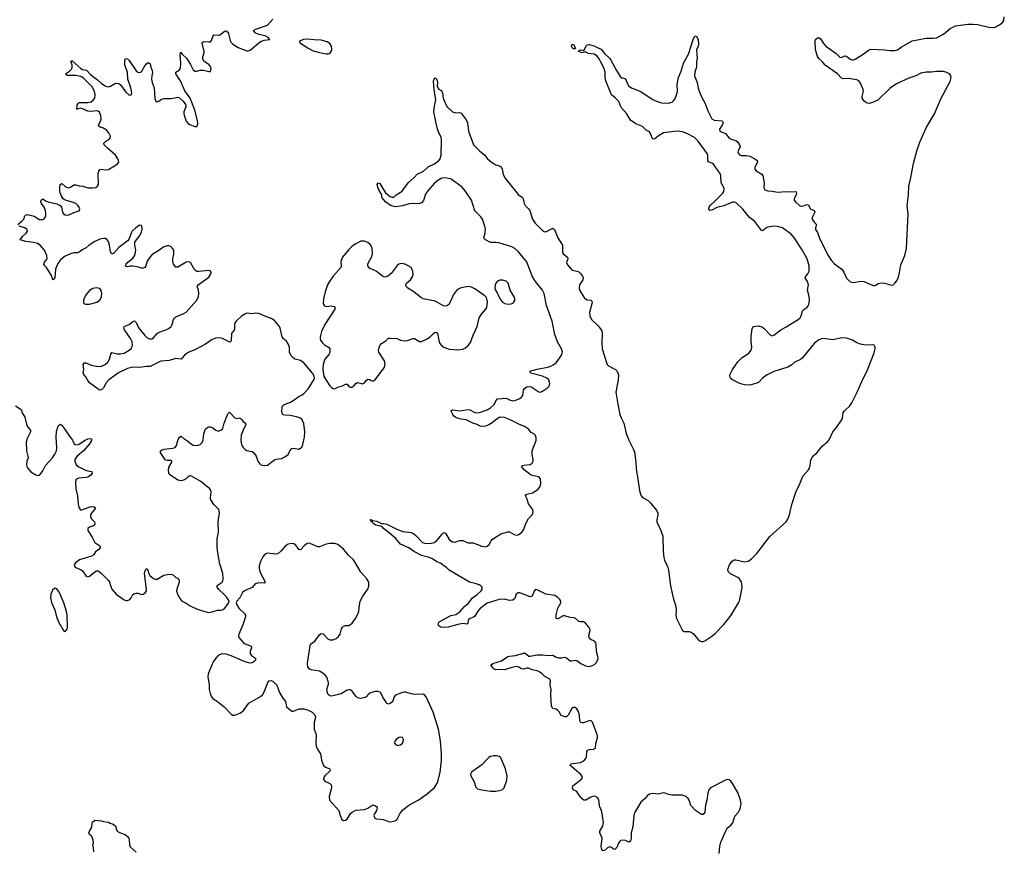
# Model space of a CAD drawing. Header units: inches. Extents: x 1603746 to 1744129, y 385869 to 533836.
# Tile 78 of 105: x 1720802 to 1732195, y 456697 to 466318. Entities that reach past the tile are written whole.
import ezdxf

# ---------------------------------------------------------------- set-up
doc = ezdxf.new("R2010")
doc.units = ezdxf.units.IN
doc.header["$MEASUREMENT"] = 0
for name, color, linetype in [('B7425', 7, 'Continuous'), ('B7426', 7, 'Continuous'), ('B7436', 7, 'Continuous')]:
    doc.layers.add(name, color=color, linetype=linetype)

msp = doc.modelspace()

# ---------------------------------------------------------------- linework, layer by layer
at = {"layer": 'B7425', "color": 6}
for points, elevation in [([(1721436, 460000), (1721439, 459990), (1721450, 459982), (1721515, 459955), (1721530, 459940), (1721570, 459880), (1721590, 459873), (1721610, 459879), (1721670, 459931), (1721690, 459941), (1721710, 459940), (1721750, 459912), (1721828, 459830), (1721841, 459810), (1721851, 459771), (1721870, 459730), (1721917, 459670), (1722010, 459605), (1722030, 459599), (1722050, 459599), (1722075, 459610), (1722091, 459630), (1722110, 459667), (1722130, 459680), (1722150, 459685), (1722170, 459683), (1722210, 459667), (1722230, 459670), (1722258, 459690), (1722269, 459710), (1722271, 459730), (1722247, 459910), (1722250, 459934), (1722270, 459968), (1722280, 459960), (1722296, 459910), (1722309, 459889), (1722350, 459854), (1722370, 459845), (1722393, 459847), (1722470, 459890), (1722530, 459904), (1722570, 459900), (1722604, 459870), (1722640, 459850), (1722649, 459830), (1722648, 459810), (1722619, 459730), (1722616, 459710), (1722628, 459670), (1722658, 459618), (1722670, 459601), (1722688, 459588), (1722729, 459569), (1722776, 459536), (1722857, 459497), (1722970, 459463), (1722990, 459461), (1723030, 459468), (1723090, 459486), (1723130, 459485), (1723150, 459490), (1723170, 459506), (1723223, 459570), (1723225, 459590), (1723201, 459630), (1723165, 459670), (1723105, 459725), (1723088, 459752), (1723088, 459772), (1723143, 459810), (1723152, 459828), (1723155, 459850), (1723151, 459910), (1723125, 460000)], 300), ([(1723574, 460000), (1723571, 459989), (1723572, 459968), (1723590, 459915), (1723636, 459830), (1723641, 459810), (1723637, 459803), (1723630, 459799), (1723570, 459803), (1723543, 459797), (1723528, 459790), (1723490, 459748), (1723402, 459710), (1723380, 459690), (1723349, 459631), (1723314, 459590), (1723308, 459570), (1723314, 459550), (1723339, 459510), (1723402, 459450), (1723413, 459430), (1723413, 459410), (1723383, 459317), (1723337, 459210), (1723333, 459190), (1723337, 459170), (1723392, 459110), (1723410, 459096), (1723481, 459070), (1723486, 459050), (1723469, 459010), (1723467, 458987), (1723484, 458964), (1723530, 458933), (1723530, 458910), (1723512, 458890), (1723490, 458879), (1723467, 458873), (1723410, 458888), (1723250, 458959), (1723190, 458979), (1723140, 458980), (1723099, 458961), (1723070, 458932), (1723042, 458890), (1722981, 458750), (1722977, 458710), (1722995, 458630), (1722994, 458570), (1723004, 458524), (1723023, 458483), (1723041, 458461), (1723090, 458430), (1723166, 458370), (1723250, 458283), (1723270, 458274), (1723290, 458273), (1723350, 458295), (1723370, 458307), (1723392, 458328), (1723455, 458410), (1723590, 458487), (1723610, 458509), (1723636, 458550), (1723673, 458650), (1723690, 458670), (1723710, 458674), (1723730, 458664), (1723778, 458618), (1723810, 458533), (1723845, 458470), (1723877, 458430), (1723889, 458370), (1723930, 458333), (1723950, 458320), (1723970, 458319), (1724036, 458344), (1724090, 458346), (1724139, 458330), (1724186, 458306), (1724221, 458270), (1724226, 458250), (1724209, 458190), (1724210, 458110), (1724232, 458050), (1724228, 457950), (1724233, 457913), (1724250, 457870), (1724283, 457823), (1724293, 457750), (1724318, 457690), (1724341, 457670), (1724389, 457650), (1724395, 457630), (1724333, 457570), (1724320, 457550), (1724319, 457530), (1724334, 457510), (1724390, 457481), (1724406, 457466), (1724410, 457450), (1724408, 457430), (1724381, 457330), (1724385, 457290), (1724493, 457170), (1724511, 457110), (1724530, 457066), (1724550, 457053), (1724570, 457056), (1724590, 457070), (1724630, 457133), (1724650, 457150), (1724690, 457172), (1724790, 457182), (1724830, 457196), (1724890, 457233), (1724910, 457228), (1724930, 457216), (1724938, 457210), (1724939, 457199), (1724932, 457170), (1724906, 457130), (1724901, 457110), (1724910, 457081), (1724930, 457072), (1725010, 457064), (1725070, 457042), (1725090, 457040), (1725130, 457047), (1725150, 457053), (1725170, 457069), (1725199, 457130), (1725230, 457172), (1725304, 457230), (1725413, 457287), (1725518, 457362), (1725603, 457437), (1725638, 457490), (1725666, 457610), (1725681, 457750), (1725681, 457830), (1725670, 457977), (1725649, 458109), (1725585, 458305), (1725510, 458478), (1725490, 458504), (1725470, 458514), (1725370, 458511), (1725330, 458519), (1725270, 458539), (1725250, 458540), (1725230, 458534), (1725150, 458503), (1725135, 458485), (1725114, 458426), (1725090, 458406), (1725070, 458401), (1725050, 458409), (1725041, 458421), (1725002, 458482), (1724981, 458530), (1724970, 458540), (1724950, 458546), (1724910, 458544), (1724855, 458525), (1724832, 458508), (1724821, 458490), (1724805, 458475), (1724750, 458465), (1724730, 458467), (1724710, 458474), (1724692, 458492), (1724650, 458549), (1724630, 458564), (1724610, 458567), (1724590, 458561), (1724520, 458520), (1724490, 458510), (1724410, 458492), (1724390, 458495), (1724373, 458510), (1724362, 458530), (1724357, 458570), (1724374, 458630), (1724374, 458650), (1724355, 458710), (1724342, 458730), (1724310, 458758), (1724270, 458781), (1724170, 458798), (1724150, 458810), (1724136, 458830), (1724133, 458870), (1724162, 459078), (1724168, 459092), (1724217, 459130), (1724270, 459202), (1724290, 459215), (1724312, 459212), (1724370, 459152), (1724390, 459143), (1724430, 459145), (1724462, 459158), (1724490, 459181), (1724509, 459210), (1724525, 459270), (1724536, 459290), (1724550, 459301), (1724570, 459308), (1724610, 459311), (1724630, 459321), (1724650, 459338), (1724686, 459390), (1724717, 459450), (1724725, 459475), (1724733, 459550), (1724741, 459590), (1724773, 459650), (1724830, 459730), (1724842, 459770), (1724841, 459810), (1724817, 459850), (1724748, 459928), (1724707, 460000)], 300), ([(1728896, 456670), (1728904, 456756), (1728916, 456804), (1728977, 456943), (1728990, 456964), (1729030, 457001), (1729052, 457028), (1729078, 457102), (1729120, 457150), (1729138, 457190), (1729150, 457250), (1729144, 457290), (1729110, 457376), (1729050, 457483), (1729030, 457509), (1729010, 457523), (1728990, 457526), (1728970, 457522), (1728796, 457430), (1728776, 457410), (1728763, 457370), (1728752, 457290), (1728736, 457230), (1728731, 457150), (1728710, 457124), (1728690, 457124), (1728620, 457170), (1728569, 457229), (1728550, 457289), (1728536, 457310), (1728510, 457330), (1728490, 457340), (1728470, 457345), (1728347, 457347), (1728310, 457355), (1728270, 457371), (1728250, 457373), (1728190, 457359), (1728130, 457365), (1728090, 457359), (1728062, 457338), (1728038, 457310), (1727990, 457267), (1727921, 457150), (1727910, 457110), (1727898, 456982), (1727879, 456910), (1727879, 456850), (1727870, 456815), (1727850, 456802), (1727810, 456821), (1727770, 456826), (1727750, 456819), (1727730, 456790), (1727710, 456742), (1727690, 456717), (1727670, 456724), (1727650, 456743), (1727630, 456749), (1727603, 456737), (1727570, 456705), (1727550, 456701), (1727538, 456718), (1727531, 456751), (1727543, 456850), (1727516, 456910), (1727516, 456930), (1727550, 456987), (1727559, 457030), (1727539, 457159), (1727515, 457210), (1727510, 457230), (1727505, 457290), (1727494, 457310), (1727481, 457321), (1727470, 457330), (1727450, 457335), (1727430, 457333), (1727410, 457324), (1727351, 457289), (1727329, 457289), (1727310, 457303), (1727271, 457350), (1727250, 457388), (1727206, 457410), (1727199, 457430), (1727204, 457456), (1727301, 457530), (1727313, 457550), (1727308, 457570), (1727292, 457590), (1727171, 457690), (1727179, 457710), (1727290, 457726), (1727330, 457745), (1727352, 457770), (1727359, 457790), (1727363, 457850), (1727370, 457863), (1727390, 457875), (1727440, 457880), (1727465, 457890), (1727467, 457950), (1727486, 458010), (1727488, 458030), (1727485, 458050), (1727430, 458190), (1727410, 458210), (1727390, 458207), (1727325, 458185), (1727310, 458182), (1727291, 458191), (1727285, 458205), (1727280, 458270), (1727270, 458308), (1727250, 458346), (1727230, 458361), (1727210, 458361), (1727190, 458351), (1727150, 458271), (1727130, 458253), (1727110, 458251), (1727068, 458268), (1727044, 458310), (1727025, 458330), (1727010, 458340), (1726970, 458350), (1726956, 458376), (1726949, 458511), (1726951, 458570), (1726941, 458621), (1726945, 458670), (1726937, 458690), (1726879, 458719), (1726849, 458750), (1726821, 458770), (1726790, 458785), (1726730, 458796), (1726690, 458814), (1726670, 458816), (1726630, 458806), (1726610, 458807), (1726571, 458831), (1726550, 458834), (1726496, 458824), (1726410, 458798), (1726350, 458801), (1726310, 458798), (1726289, 458809), (1726268, 458830), (1726255, 458850), (1726276, 458870), (1726378, 458902), (1726450, 458951), (1726470, 458956), (1726538, 458962), (1726631, 458991), (1726650, 458989), (1726693, 458953), (1726710, 458953), (1726788, 458972), (1726850, 458971), (1726910, 458962), (1726970, 458966), (1727010, 458942), (1727036, 458936), (1727070, 458936), (1727110, 458944), (1727130, 458937), (1727170, 458899), (1727190, 458899), (1727230, 458910), (1727250, 458906), (1727294, 458870), (1727350, 458841), (1727390, 458837), (1727430, 458848), (1727457, 458863), (1727477, 458883), (1727494, 458926), (1727493, 458950), (1727477, 459010), (1727472, 459090), (1727467, 459110), (1727453, 459130), (1727410, 459148), (1727390, 459170), (1727388, 459192), (1727403, 459250), (1727400, 459270), (1727390, 459287), (1727350, 459335), (1727331, 459351), (1727290, 459352), (1727270, 459357), (1727230, 459394), (1727218, 459398), (1727170, 459403), (1727110, 459423), (1727090, 459420), (1727030, 459385), (1727010, 459389), (1727009, 459431), (1727030, 459509), (1727064, 459570), (1727063, 459590), (1727052, 459610), (1727030, 459633), (1726995, 459655), (1726890, 459673), (1726790, 459723), (1726776, 459724), (1726770, 459724), (1726754, 459706), (1726730, 459647), (1726710, 459642), (1726590, 459686), (1726570, 459688), (1726547, 459673), (1726530, 459620), (1726510, 459601), (1726470, 459598), (1726410, 459615), (1726350, 459610), (1726210, 459567), (1726130, 459505), (1726105, 459475), (1726070, 459417), (1726054, 459406), (1726013, 459390), (1726000, 459380), (1725991, 459370), (1725988, 459332), (1725974, 459326), (1725930, 459332), (1725870, 459322), (1725761, 459290), (1725705, 459285), (1725673, 459290), (1725649, 459310), (1725644, 459324), (1725643, 459330), (1725657, 459350), (1725790, 459425), (1725850, 459438), (1725894, 459466), (1725950, 459531), (1725994, 459566), (1726040, 459630), (1726090, 459664), (1726140, 459710), (1726153, 459730), (1726153, 459753), (1726137, 459770), (1726119, 459779), (1726074, 459794), (1726006, 459810), (1725773, 459950), (1725740, 459980), (1725711, 460000)], 200), ([(1728295, 460000), (1728296, 459996), (1728311, 459950), (1728334, 459770), (1728364, 459630), (1728394, 459530), (1728398, 459490), (1728394, 459430), (1728402, 459390), (1728470, 459251), (1728490, 459241), (1728550, 459240), (1728570, 459233), (1728595, 459215), (1728650, 459150), (1728672, 459132), (1728690, 459126), (1728710, 459126), (1728730, 459133), (1728810, 459187), (1728850, 459218), (1728950, 459321), (1729035, 459430), (1729118, 459570), (1729130, 459594), (1729140, 459630), (1729160, 459750), (1729157, 459790), (1729150, 459818), (1729130, 459849), (1729110, 459865), (1729028, 459908), (1729002, 459930), (1728997, 459950), (1729000, 459970), (1729012, 460000)], 200), ([(1721658, 456690), (1721656, 456736), (1721649, 456771), (1721655, 456790), (1721655, 456805), (1721645, 456850), (1721635, 456870), (1721609, 456890), (1721602, 456910), (1721608, 456930), (1721634, 456970), (1721644, 457036), (1721670, 457058), (1721750, 457051), (1721770, 457043), (1721830, 457034), (1721850, 457021), (1721882, 457010), (1721911, 456991), (1721921, 456950), (1721931, 456930), (1721955, 456915), (1722022, 456890), (1722050, 456870), (1722063, 456850), (1722069, 456830), (1722072, 456772), (1722079, 456750), (1722148, 456688)], 200)]:
    msp.add_lwpolyline(points, dxfattribs=dict(at, elevation=elevation))
for points, elevation in [([(1721210, 459741), (1721183, 459717), (1721161, 459670), (1721160, 459630), (1721170, 459577), (1721209, 459489), (1721228, 459410), (1721250, 459351), (1721310, 459250), (1721330, 459240), (1721350, 459266), (1721354, 459290), (1721350, 459430), (1721344, 459470), (1721313, 459570), (1721270, 459670), (1721250, 459707), (1721230, 459733)], 300), ([(1725210, 458017), (1725190, 458013), (1725157, 457990), (1725141, 457970), (1725138, 457950), (1725150, 457933), (1725170, 457924), (1725190, 457924), (1725210, 457930), (1725233, 457950), (1725241, 457970), (1725242, 457990), (1725230, 458013)], 400), ([(1726290, 457801), (1726250, 457793), (1726230, 457783), (1726210, 457765), (1726150, 457696), (1726028, 457612), (1726020, 457590), (1726023, 457570), (1726059, 457499), (1726081, 457441), (1726101, 457421), (1726150, 457407), (1726250, 457392), (1726310, 457391), (1726370, 457404), (1726390, 457413), (1726408, 457432), (1726438, 457522), (1726442, 457570), (1726424, 457650), (1726365, 457785), (1726350, 457795), (1726320, 457800)], 300)]:
    msp.add_lwpolyline(points, close=True, dxfattribs=dict(at, elevation=elevation))
at = {"layer": 'B7426', "color": 6}
for points, elevation in [([(1720781, 463950), (1720831, 463989), (1720848, 464010), (1720863, 464050), (1720870, 464058), (1720890, 464065), (1720970, 464043), (1721030, 464006), (1721070, 464005), (1721086, 464014), (1721098, 464030), (1721103, 464050), (1721105, 464075), (1721101, 464110), (1721084, 464150), (1721056, 464190), (1721048, 464210), (1721051, 464229), (1721070, 464244), (1721102, 464222), (1721130, 464210), (1721230, 464189), (1721269, 464170), (1721285, 464150), (1721298, 464090), (1721310, 464070), (1721330, 464059), (1721350, 464057), (1721370, 464062), (1721430, 464089), (1721490, 464107), (1721496, 464130), (1721490, 464150), (1721474, 464170), (1721450, 464190), (1721396, 464210), (1721328, 464228), (1721304, 464244), (1721282, 464282), (1721268, 464328), (1721265, 464370), (1721270, 464410), (1721290, 464424), (1721330, 464387), (1721350, 464376), (1721370, 464373), (1721390, 464379), (1721430, 464406), (1721450, 464407), (1721490, 464395), (1721533, 464390), (1721590, 464372), (1721649, 464371), (1721683, 464377), (1721702, 464390), (1721712, 464410), (1721710, 464531), (1721716, 464564), (1721730, 464586), (1721750, 464590), (1721790, 464581), (1721830, 464584), (1721930, 464645), (1721948, 464670), (1721947, 464690), (1721938, 464710), (1721912, 464750), (1721819, 464830), (1721781, 464870), (1721777, 464890), (1721796, 464910), (1721840, 464940), (1721849, 464950), (1721853, 464970), (1721834, 465010), (1721810, 465035), (1721770, 465061), (1721734, 465074), (1721714, 465090), (1721719, 465110), (1721738, 465142), (1721743, 465170), (1721741, 465210), (1721727, 465247), (1721710, 465260), (1721690, 465264), (1721630, 465257), (1721590, 465259), (1721530, 465288), (1721510, 465293), (1721475, 465285), (1721470, 465280), (1721464, 465284), (1721467, 465327), (1721478, 465350), (1721490, 465358), (1721590, 465358), (1721630, 465369), (1721654, 465386), (1721670, 465409), (1721675, 465450), (1721666, 465490), (1721640, 465540), (1721542, 465642), (1721510, 465660), (1721450, 465672), (1721351, 465671), (1721332, 465690), (1721377, 465723), (1721404, 465750), (1721409, 465770), (1721408, 465790), (1721400, 465820), (1721394, 465830), (1721400, 465840), (1721410, 465841), (1721510, 465754), (1721530, 465742), (1721574, 465734), (1721622, 465682), (1721702, 465622), (1721750, 465578), (1721790, 465553), (1721810, 465543), (1721830, 465541), (1721852, 465548), (1721910, 465584), (1721950, 465578), (1721970, 465563), (1722030, 465480), (1722070, 465444), (1722091, 465450), (1722098, 465470), (1722097, 465490), (1722089, 465530), (1722052, 465630), (1722048, 465710), (1722017, 465790), (1722017, 465843), (1722028, 465870), (1722050, 465865), (1722070, 465847), (1722150, 465728), (1722170, 465712), (1722190, 465707), (1722210, 465714), (1722217, 465723), (1722250, 465785), (1722270, 465809), (1722290, 465821), (1722298, 465818), (1722310, 465808), (1722319, 465770), (1722336, 465730), (1722338, 465710), (1722329, 465670), (1722326, 465630), (1722334, 465590), (1722356, 465530), (1722366, 465406), (1722376, 465376), (1722390, 465366), (1722410, 465374), (1722441, 465399), (1722470, 465407), (1722555, 465405), (1722630, 465421), (1722650, 465415), (1722694, 465374), (1722714, 465350), (1722723, 465330), (1722724, 465310), (1722703, 465250), (1722703, 465230), (1722712, 465190), (1722730, 465144), (1722750, 465118), (1722770, 465104), (1722830, 465083), (1722850, 465082), (1722857, 465090), (1722862, 465110), (1722859, 465150), (1722828, 465270), (1722774, 465410), (1722714, 465494), (1722664, 465610), (1722607, 465690), (1722608, 465710), (1722648, 465732), (1722662, 465758), (1722667, 465813), (1722659, 465910), (1722663, 465937), (1722670, 465938), (1722680, 465920), (1722731, 465871), (1722779, 465799), (1722810, 465736), (1722830, 465721), (1722850, 465721), (1722890, 465732), (1722930, 465734), (1722990, 465718), (1723010, 465719), (1723018, 465750), (1723010, 465778), (1722990, 465798), (1722935, 465835), (1722920, 465860), (1722921, 465890), (1722935, 465930), (1722937, 465950), (1722915, 466045), (1722921, 466059), (1722934, 466066), (1722990, 466060), (1723010, 466062), (1723022, 466078), (1723038, 466122), (1723050, 466142), (1723110, 466137), (1723131, 466149), (1723170, 466184), (1723190, 466189), (1723216, 466170), (1723238, 466078), (1723250, 466054), (1723270, 466033), (1723330, 465997), (1723430, 465959), (1723450, 465958), (1723470, 465964), (1723590, 466066), (1723630, 466080), (1723695, 466090), (1723677, 466110), (1723641, 466130), (1723570, 466146), (1723527, 466167), (1723509, 466191), (1723535, 466210), (1723670, 466254), (1723730, 466323)], 300), ([(1730000, 462575), (1729993, 462570), (1729857, 462403), (1729835, 462385), (1729770, 462354), (1729735, 462325), (1729690, 462299), (1729530, 462247), (1729450, 462211), (1729397, 462170), (1729354, 462126), (1729330, 462111), (1729250, 462090), (1729190, 462092), (1729136, 462110), (1729049, 462150), (1729030, 462165), (1729018, 462190), (1729021, 462210), (1729049, 462271), (1729110, 462359), (1729162, 462410), (1729239, 462461), (1729267, 462493), (1729274, 462530), (1729264, 462596), (1729266, 462654), (1729278, 462742), (1729290, 462770), (1729350, 462775), (1729390, 462765), (1729413, 462750), (1729490, 462670), (1729510, 462662), (1729530, 462670), (1729609, 462731), (1729670, 462763), (1729810, 462850), (1729831, 462869), (1729843, 462890), (1729861, 462950), (1729875, 462965), (1729911, 462990), (1729928, 463010), (1729938, 463042), (1729939, 463090), (1729933, 463130), (1729916, 463190), (1729928, 463250), (1729917, 463290), (1729892, 463330), (1729898, 463350), (1729923, 463377), (1729938, 463410), (1729938, 463470), (1729914, 463550), (1729848, 463668), (1729767, 463790), (1729731, 463831), (1729630, 463909), (1729570, 463927), (1729530, 463928), (1729463, 463917), (1729448, 463912), (1729410, 463883), (1729390, 463876), (1729310, 463982), (1729247, 464030), (1729170, 464127), (1729090, 464204), (1729070, 464208), (1729050, 464205), (1728950, 464164), (1728870, 464147), (1728810, 464113), (1728789, 464109), (1728777, 464130), (1728779, 464150), (1728793, 464170), (1728855, 464225), (1728939, 464310), (1728950, 464331), (1728952, 464370), (1728919, 464430), (1728915, 464510), (1728910, 464530), (1728830, 464645), (1728810, 464659), (1728774, 464674), (1728765, 464685), (1728764, 464750), (1728755, 464770), (1728654, 464914), (1728610, 464954), (1728522, 465002), (1728470, 465020), (1728410, 465030), (1728250, 465008), (1728189, 464971), (1728150, 464938), (1728130, 464937), (1728117, 464957), (1728102, 465002), (1728090, 465020), (1728050, 465039), (1728010, 465083), (1727930, 465112), (1727870, 465154), (1727827, 465227), (1727763, 465303), (1727733, 465370), (1727693, 465413), (1727648, 465450), (1727586, 465610), (1727577, 465650), (1727576, 465710), (1727566, 465750), (1727536, 465816), (1727498, 465878), (1727479, 465899), (1727450, 465918), (1727385, 465925), (1727350, 465946), (1727310, 465936), (1727290, 465941), (1727269, 465950), (1727274, 465966), (1727290, 465970), (1727330, 465962), (1727362, 466018), (1727370, 466028), (1727390, 466030), (1727450, 466014), (1727478, 465998), (1727530, 465976), (1727568, 465928), (1727629, 465870), (1727643, 465850), (1727707, 465730), (1727750, 465660), (1727770, 465644), (1727790, 465643), (1727813, 465633), (1727835, 465575), (1727850, 465550), (1727890, 465525), (1727990, 465486), (1728120, 465400), (1728170, 465374), (1728230, 465357), (1728310, 465353), (1728350, 465365), (1728364, 465376), (1728383, 465397), (1728396, 465424), (1728413, 465487), (1728411, 465571), (1728426, 465650), (1728457, 465723), (1728484, 465816), (1728540, 465920), (1728595, 466090), (1728610, 466125), (1728630, 466130), (1728651, 466090), (1728655, 466030), (1728652, 466010), (1728634, 465970), (1728641, 465870), (1728633, 465830), (1728633, 465770), (1728613, 465710), (1728610, 465670), (1728642, 465590), (1728651, 465530), (1728664, 465490), (1728696, 465416), (1728735, 465350), (1728763, 465263), (1728810, 465170), (1728837, 465157), (1728928, 465148), (1728938, 465138), (1728942, 465130), (1728935, 465105), (1728900, 465050), (1728905, 465030), (1728930, 465015), (1728970, 465001), (1729010, 464949), (1729036, 464936), (1729090, 464919), (1729110, 464899), (1729130, 464870), (1729137, 464850), (1729113, 464790), (1729119, 464770), (1729130, 464755), (1729150, 464748), (1729210, 464748), (1729250, 464739), (1729307, 464710), (1729334, 464690), (1729340, 464670), (1729310, 464610), (1729310, 464590), (1729324, 464570), (1729390, 464530), (1729402, 464510), (1729415, 464430), (1729412, 464372), (1729425, 464350), (1729459, 464339), (1729510, 464335), (1729570, 464322), (1729670, 464330), (1729730, 464327), (1729775, 464330), (1729785, 464325), (1729791, 464311), (1729785, 464290), (1729763, 464250), (1729762, 464230), (1729778, 464210), (1729827, 464167), (1729841, 464161), (1729870, 464164), (1729910, 464181), (1729930, 464176), (1729949, 464130), (1729995, 464110), (1730000, 464100)], 200), ([(1725711, 460000), (1725670, 460030), (1725630, 460046), (1725580, 460080), (1725530, 460100), (1725450, 460120), (1725370, 460163), (1725306, 460206), (1725209, 460249), (1725156, 460316), (1725058, 460398), (1725010, 460430), (1725002, 460442), (1724979, 460459), (1724924, 460470), (1724891, 460490), (1724884, 460504), (1724870, 460510), (1724866, 460526), (1724857, 460530), (1724870, 460536), (1724885, 460525), (1724936, 460516), (1724990, 460490), (1725010, 460490), (1725050, 460480), (1725164, 460424), (1725237, 460397), (1725330, 460386), (1725361, 460370), (1725385, 460350), (1725463, 460270), (1725490, 460262), (1725550, 460258), (1725597, 460270), (1725630, 460294), (1725690, 460366), (1725710, 460384), (1725730, 460377), (1725770, 460303), (1725810, 460277), (1725830, 460273), (1725850, 460276), (1725890, 460292), (1725930, 460293), (1725990, 460267), (1726050, 460264), (1726150, 460227), (1726190, 460221), (1726212, 460228), (1726235, 460245), (1726258, 460290), (1726274, 460310), (1726370, 460368), (1726450, 460392), (1726470, 460392), (1726522, 460362), (1726550, 460356), (1726570, 460359), (1726610, 460386), (1726630, 460413), (1726659, 460490), (1726691, 460549), (1726731, 460590), (1726741, 460610), (1726744, 460630), (1726737, 460657), (1726690, 460716), (1726673, 460770), (1726655, 460810), (1726668, 460830), (1726736, 460844), (1726797, 460883), (1726821, 460910), (1726832, 460948), (1726828, 461008), (1726810, 461029), (1726730, 461045), (1726710, 461056), (1726641, 461110), (1726610, 461150), (1726620, 461160), (1726634, 461166), (1726710, 461171), (1726730, 461186), (1726742, 461210), (1726744, 461230), (1726732, 461292), (1726732, 461330), (1726746, 461374), (1726780, 461450), (1726780, 461480), (1726770, 461506), (1726750, 461525), (1726722, 461542), (1726690, 461580), (1726645, 461610), (1726577, 461637), (1726471, 461691), (1726410, 461717), (1726370, 461720), (1726350, 461714), (1726312, 461690), (1726270, 461653), (1726230, 461630), (1726190, 461616), (1726150, 461612), (1726130, 461615), (1726095, 461635), (1726046, 461650), (1725970, 461690), (1725910, 461695), (1725855, 461710), (1725827, 461730), (1725812, 461750), (1725793, 461790), (1725800, 461800), (1725810, 461803), (1725890, 461791), (1725990, 461807), (1726010, 461803), (1726070, 461774), (1726110, 461768), (1726210, 461806), (1726251, 461829), (1726293, 461867), (1726312, 461908), (1726330, 461932), (1726430, 461941), (1726470, 461919), (1726510, 461910), (1726543, 461917), (1726590, 461937), (1726609, 461951), (1726622, 461970), (1726633, 462030), (1726643, 462050), (1726670, 462069), (1726710, 462074), (1726728, 462068), (1726810, 462012), (1726830, 462010), (1726850, 462020), (1726910, 462059), (1726926, 462074), (1726934, 462090), (1726936, 462110), (1726926, 462150), (1726903, 462170), (1726852, 462192), (1726716, 462230), (1726705, 462250), (1726790, 462274), (1726910, 462298), (1726948, 462310), (1726976, 462324), (1727008, 462350), (1727050, 462402), (1727070, 462435), (1727081, 462470), (1727073, 462510), (1727025, 462590), (1726995, 462675), (1726964, 462830), (1726898, 463010), (1726872, 463152), (1726850, 463190), (1726770, 463290), (1726733, 463350), (1726670, 463517), (1726570, 463636), (1726530, 463669), (1726495, 463690), (1726345, 463735), (1726310, 463740), (1726250, 463739), (1726190, 463770), (1726180, 463780), (1726174, 463794), (1726188, 463852), (1726191, 463890), (1726184, 463930), (1726157, 464010), (1726137, 464037), (1726090, 464082), (1726070, 464108), (1726028, 464228), (1725957, 464337), (1725921, 464381), (1725793, 464473), (1725745, 464485), (1725710, 464487), (1725678, 464482), (1725641, 464459), (1725599, 464421), (1725523, 464337), (1725499, 464301), (1725474, 464226), (1725450, 464200), (1725430, 464190), (1725410, 464187), (1725352, 464192), (1725310, 464188), (1725230, 464165), (1725152, 464152), (1725093, 464170), (1725033, 464210), (1724997, 464257), (1724992, 464270), (1724992, 464292), (1724961, 464341), (1724948, 464370), (1724940, 464410), (1724950, 464430), (1724970, 464424), (1725034, 464314), (1725090, 464273), (1725110, 464263), (1725130, 464265), (1725159, 464290), (1725226, 464334), (1725297, 464430), (1725370, 464495), (1725403, 464530), (1725473, 464567), (1725530, 464614), (1725603, 464650), (1725651, 464689), (1725668, 464710), (1725678, 464750), (1725683, 464930), (1725677, 464957), (1725650, 465009), (1725634, 465066), (1725593, 465250), (1725601, 465319), (1725616, 465390), (1725596, 465510), (1725592, 465608), (1725597, 465630), (1725610, 465645), (1725630, 465627), (1725636, 465590), (1725634, 465550), (1725640, 465530), (1725653, 465513), (1725678, 465498), (1725687, 465487), (1725693, 465473), (1725702, 465410), (1725730, 465345), (1725750, 465311), (1725810, 465251), (1725850, 465241), (1725890, 465243), (1725910, 465235), (1725970, 465161), (1725984, 465124), (1725996, 465030), (1726052, 464870), (1726121, 464801), (1726186, 464750), (1726213, 464713), (1726262, 464670), (1726310, 464638), (1726350, 464629), (1726375, 464615), (1726386, 464590), (1726396, 464530), (1726415, 464490), (1726570, 464295), (1726619, 464259), (1726626, 464246), (1726639, 464190), (1726650, 464170), (1726691, 464130), (1726705, 464110), (1726736, 464010), (1726765, 463965), (1726850, 463880), (1726870, 463867), (1726890, 463863), (1726970, 463905), (1726989, 463889), (1727030, 463795), (1727084, 463710), (1727081, 463630), (1727089, 463610), (1727140, 463570), (1727146, 463550), (1727130, 463510), (1727140, 463480), (1727186, 463426), (1727199, 463419), (1727250, 463409), (1727270, 463399), (1727290, 463383), (1727315, 463350), (1727321, 463330), (1727317, 463310), (1727279, 463250), (1727275, 463215), (1727278, 463190), (1727336, 463096), (1727370, 463077), (1727412, 463072), (1727422, 463062), (1727426, 463050), (1727423, 463030), (1727397, 462930), (1727401, 462890), (1727420, 462850), (1727495, 462775), (1727531, 462731), (1727537, 462717), (1727543, 462690), (1727539, 462579), (1727542, 462510), (1727591, 462351), (1727600, 462330), (1727615, 462315), (1727698, 462270), (1727715, 462250), (1727730, 462210), (1727728, 462152), (1727699, 462010), (1727723, 461870), (1727747, 461750), (1727761, 461710), (1727793, 461650), (1727821, 461530), (1727850, 461455), (1727906, 461346), (1727917, 461317), (1727929, 461230), (1727939, 461090), (1727952, 461030), (1727973, 460873), (1727985, 460830), (1727993, 460810), (1728010, 460789), (1728075, 460755), (1728103, 460730), (1728120, 460700), (1728170, 460642), (1728185, 460610), (1728185, 460590), (1728173, 460530), (1728174, 460510), (1728222, 460410), (1728243, 460343), (1728247, 460170), (1728257, 460097), (1728264, 460064), (1728295, 460000)], 200), ([(1730000, 464082), (1729970, 464030), (1729970, 464010), (1729982, 463990), (1730000, 463972)], 200), ([(1723125, 460000), (1723119, 460019), (1723094, 460150), (1723088, 460212), (1723088, 460312), (1723102, 460390), (1723100, 460510), (1723113, 460613), (1723105, 460650), (1723050, 460711), (1723020, 460750), (1723011, 460770), (1723010, 460790), (1723019, 460850), (1723015, 460870), (1723001, 460890), (1722897, 460977), (1722790, 461038), (1722770, 461042), (1722750, 461031), (1722732, 461010), (1722707, 460993), (1722670, 460982), (1722630, 460991), (1722548, 461048), (1722529, 461070), (1722524, 461110), (1722533, 461147), (1722557, 461190), (1722561, 461210), (1722550, 461220), (1722510, 461217), (1722490, 461224), (1722443, 461290), (1722433, 461310), (1722433, 461330), (1722450, 461342), (1722472, 461348), (1722570, 461359), (1722601, 461370), (1722617, 461390), (1722630, 461450), (1722640, 461470), (1722650, 461488), (1722670, 461499), (1722710, 461464), (1722744, 461444), (1722790, 461406), (1722810, 461396), (1722850, 461392), (1722890, 461405), (1722910, 461421), (1722925, 461450), (1722933, 461530), (1722950, 461579), (1722978, 461602), (1722990, 461607), (1723010, 461607), (1723037, 461597), (1723070, 461571), (1723090, 461561), (1723110, 461561), (1723130, 461570), (1723151, 461589), (1723158, 461602), (1723167, 461650), (1723210, 461758), (1723230, 461777), (1723290, 461713), (1723310, 461706), (1723350, 461710), (1723370, 461694), (1723389, 461669), (1723415, 461650), (1723420, 461630), (1723395, 461590), (1723366, 461510), (1723360, 461450), (1723370, 461398), (1723387, 461367), (1723410, 461344), (1723432, 461332), (1723490, 461321), (1723509, 461309), (1723540, 461270), (1723558, 461210), (1723579, 461179), (1723592, 461170), (1723630, 461161), (1723670, 461165), (1723750, 461227), (1723770, 461234), (1723830, 461243), (1723870, 461261), (1723910, 461287), (1723936, 461344), (1723950, 461357), (1723970, 461361), (1724030, 461351), (1724050, 461359), (1724066, 461374), (1724077, 461403), (1724097, 461490), (1724103, 461550), (1724090, 461648), (1724069, 461690), (1724045, 461710), (1724005, 461725), (1723930, 461739), (1723870, 461741), (1723848, 461748), (1723837, 461777), (1723840, 461840), (1723847, 461853), (1723857, 461863), (1723943, 461897), (1724030, 461959), (1724070, 461978), (1724090, 461995), (1724143, 462050), (1724204, 462150), (1724213, 462170), (1724210, 462194), (1724190, 462230), (1724089, 462350), (1724050, 462377), (1723990, 462391), (1723970, 462402), (1723945, 462430), (1723924, 462470), (1723922, 462530), (1723909, 462569), (1723890, 462598), (1723850, 462631), (1723840, 462650), (1723817, 462750), (1723810, 462767), (1723750, 462838), (1723710, 462862), (1723631, 462891), (1723570, 462920), (1723530, 462924), (1723490, 462916), (1723430, 462921), (1723407, 462913), (1723370, 462888), (1723310, 462834), (1723293, 462810), (1723288, 462790), (1723288, 462732), (1723254, 462686), (1723250, 462608), (1723246, 462594), (1723234, 462586), (1723150, 462629), (1723110, 462636), (1723070, 462633), (1723030, 462617), (1722950, 462563), (1722837, 462503), (1722750, 462466), (1722710, 462437), (1722670, 462391), (1722610, 462400), (1722530, 462376), (1722434, 462366), (1722310, 462307), (1722270, 462306), (1722190, 462294), (1722110, 462298), (1722050, 462283), (1721946, 462234), (1721832, 462150), (1721803, 462117), (1721770, 462060), (1721750, 462036), (1721730, 462033), (1721710, 462042), (1721610, 462118), (1721586, 462150), (1721568, 462188), (1721547, 462210), (1721538, 462230), (1721543, 462270), (1721538, 462330), (1721547, 462350), (1721570, 462347), (1721630, 462323), (1721688, 462308), (1721726, 462306), (1721750, 462311), (1721791, 462329), (1721823, 462357), (1721840, 462390), (1721855, 462450), (1721870, 462468), (1721930, 462452), (1721970, 462451), (1722010, 462461), (1722070, 462495), (1722090, 462515), (1722103, 462537), (1722107, 462553), (1722103, 462590), (1722086, 462630), (1722013, 462730), (1722006, 462754), (1722010, 462770), (1722068, 462792), (1722110, 462826), (1722130, 462834), (1722150, 462814), (1722179, 462750), (1722250, 462663), (1722277, 462637), (1722306, 462626), (1722330, 462627), (1722350, 462637), (1722393, 462687), (1722416, 462704), (1722505, 462735), (1722533, 462750), (1722555, 462770), (1722566, 462790), (1722581, 462850), (1722594, 462866), (1722610, 462879), (1722703, 462917), (1722730, 462933), (1722848, 463070), (1722869, 463110), (1722875, 463150), (1722869, 463189), (1722856, 463230), (1722860, 463240), (1722868, 463252), (1722990, 463339), (1723011, 463370), (1723016, 463390), (1723014, 463410), (1722990, 463418), (1722870, 463403), (1722850, 463405), (1722830, 463421), (1722781, 463501), (1722770, 463512), (1722750, 463516), (1722730, 463511), (1722630, 463454), (1722610, 463455), (1722583, 463490), (1722572, 463530), (1722573, 463550), (1722587, 463610), (1722584, 463650), (1722564, 463684), (1722550, 463695), (1722530, 463702), (1722510, 463703), (1722470, 463689), (1722413, 463647), (1722330, 463598), (1722310, 463575), (1722277, 463523), (1722261, 463470), (1722250, 463450), (1722230, 463444), (1722210, 463445), (1722160, 463460), (1722110, 463468), (1722075, 463465), (1722050, 463457), (1722030, 463461), (1722028, 463470), (1722035, 463490), (1722049, 463510), (1722110, 463560), (1722130, 463586), (1722140, 463610), (1722144, 463650), (1722134, 463710), (1722136, 463744), (1722190, 463817), (1722210, 463859), (1722218, 463890), (1722220, 463910), (1722215, 463930), (1722210, 463938), (1722190, 463942), (1722144, 463910), (1722104, 463870), (1722093, 463850), (1722066, 463774), (1722057, 463763), (1721950, 463682), (1721890, 463618), (1721870, 463605), (1721853, 463633), (1721841, 463710), (1721830, 463750), (1721810, 463775), (1721790, 463785), (1721770, 463787), (1721730, 463778), (1721670, 463752), (1721604, 463710), (1721570, 463680), (1721523, 463657), (1721490, 463630), (1721470, 463622), (1721430, 463620), (1721390, 463609), (1721330, 463582), (1721278, 463542), (1721244, 463496), (1721215, 463430), (1721210, 463337), (1721190, 463310), (1721180, 463320), (1721173, 463350), (1721163, 463370), (1721113, 463450), (1721093, 463470), (1721082, 463490), (1721089, 463511), (1721120, 463550), (1721116, 463590), (1721088, 463650), (1721037, 463710), (1721008, 463728), (1720962, 463742), (1720872, 463750), (1720808, 463770), (1720834, 463810), (1720877, 463850), (1720891, 463871), (1720887, 463890), (1720878, 463898), (1720856, 463910), (1720795, 463930)], 300), ([(1720753, 461850), (1720818, 461810), (1720831, 461770), (1720860, 461720), (1720885, 461625), (1720900, 461600), (1720928, 461570), (1720927, 461550), (1720888, 461472), (1720878, 461430), (1720880, 461330), (1720898, 461270), (1720899, 461250), (1720885, 461210), (1720880, 461170), (1720890, 461139), (1720929, 461089), (1720990, 461052), (1721010, 461045), (1721030, 461050), (1721050, 461071), (1721070, 461099), (1721101, 461159), (1721182, 461250), (1721210, 461291), (1721226, 461330), (1721232, 461370), (1721224, 461490), (1721227, 461553), (1721246, 461614), (1721270, 461638), (1721290, 461627), (1721310, 461601), (1721378, 461498), (1721414, 461454), (1721432, 461412), (1721443, 461403), (1721470, 461400), (1721490, 461406), (1721550, 461450), (1721590, 461469), (1721613, 461473), (1721633, 461470), (1721634, 461450), (1721611, 461410), (1721542, 461330), (1721467, 461270), (1721450, 461250), (1721441, 461230), (1721440, 461210), (1721457, 461170), (1721486, 461146), (1721570, 461102), (1721635, 461090), (1721639, 461070), (1721627, 461050), (1721599, 461030), (1721570, 461022), (1721485, 461015), (1721459, 461001), (1721450, 460990), (1721448, 460970), (1721452, 460890), (1721471, 460810), (1721478, 460710), (1721490, 460670), (1721502, 460650), (1721510, 460645), (1721530, 460650), (1721630, 460685), (1721664, 460684), (1721678, 460670), (1721667, 460650), (1721632, 460610), (1721623, 460590), (1721622, 460570), (1721630, 460549), (1721667, 460510), (1721673, 460487), (1721666, 460470), (1721657, 460463), (1721610, 460447), (1721590, 460431), (1721590, 460410), (1721641, 460330), (1721670, 460270), (1721730, 460230), (1721733, 460213), (1721717, 460190), (1721680, 460160), (1721658, 460130), (1721643, 460117), (1721494, 460070), (1721443, 460030), (1721433, 460010), (1721436, 460000)], 300), ([(1729012, 460000), (1729016, 460010), (1729045, 460055), (1729070, 460068), (1729090, 460069), (1729190, 460046), (1729230, 460052), (1729250, 460064), (1729270, 460079), (1729330, 460144), (1729481, 460339), (1729670, 460510), (1729690, 460540), (1729710, 460589), (1729736, 460710), (1729781, 460850), (1729830, 460948), (1729864, 461036), (1729928, 461110), (1729940, 461130), (1729950, 461166), (1729957, 461223), (1729968, 461250), (1729987, 461273), (1730000, 461284)], 200), ([(1724707, 460000), (1724666, 460070), (1724605, 460125), (1724550, 460193), (1724485, 460245), (1724450, 460257), (1724390, 460258), (1724350, 460251), (1724270, 460220), (1724250, 460220), (1724170, 460255), (1724150, 460260), (1724130, 460259), (1724100, 460240), (1724050, 460186), (1724030, 460189), (1723997, 460237), (1723973, 460253), (1723950, 460257), (1723909, 460251), (1723872, 460228), (1723828, 460172), (1723790, 460138), (1723767, 460133), (1723670, 460146), (1723650, 460140), (1723630, 460124), (1723615, 460105), (1723588, 460050), (1723574, 460000)], 300)]:
    msp.add_lwpolyline(points, dxfattribs=dict(at, elevation=elevation))
for points, elevation in [([(1724127, 466093), (1724087, 466090), (1724041, 466070), (1724045, 466050), (1724146, 465986), (1724199, 465959), (1724270, 465939), (1724350, 465923), (1724370, 465922), (1724390, 465928), (1724406, 465950), (1724412, 465970), (1724410, 466010), (1724390, 466043), (1724361, 466061), (1724290, 466080), (1724210, 466083)], 300), ([(1727210, 465982), (1727198, 465990), (1727188, 466010), (1727190, 466031), (1727210, 466031), (1727233, 465990), (1727230, 465982)], 200), ([(1724790, 463757), (1724750, 463754), (1724690, 463726), (1724650, 463698), (1724610, 463661), (1724538, 463570), (1724518, 463522), (1724520, 463470), (1724516, 463450), (1724430, 463351), (1724385, 463290), (1724365, 463250), (1724336, 463170), (1724319, 463090), (1724314, 463030), (1724327, 463007), (1724350, 463000), (1724410, 463006), (1724439, 462999), (1724454, 462990), (1724449, 462970), (1724331, 462790), (1724293, 462710), (1724277, 462650), (1724277, 462630), (1724284, 462610), (1724303, 462583), (1724330, 462556), (1724376, 462530), (1724389, 462509), (1724389, 462470), (1724384, 462450), (1724333, 462390), (1724315, 462330), (1724308, 462270), (1724322, 462190), (1724390, 462081), (1724410, 462061), (1724430, 462051), (1724450, 462048), (1724490, 462070), (1724537, 462083), (1724570, 462103), (1724590, 462101), (1724610, 462076), (1724625, 462065), (1724645, 462065), (1724670, 462081), (1724690, 462108), (1724710, 462122), (1724770, 462107), (1724790, 462116), (1724810, 462142), (1724830, 462158), (1724850, 462154), (1724870, 462142), (1724890, 462137), (1724910, 462147), (1725018, 462290), (1725031, 462329), (1725022, 462370), (1724958, 462470), (1724953, 462490), (1724956, 462510), (1724971, 462550), (1724987, 462573), (1725037, 462603), (1725070, 462632), (1725090, 462634), (1725168, 462628), (1725210, 462612), (1725250, 462604), (1725290, 462607), (1725350, 462628), (1725370, 462628), (1725430, 462596), (1725450, 462595), (1725510, 462620), (1725550, 462648), (1725590, 462688), (1725610, 462701), (1725620, 462700), (1725630, 462699), (1725635, 462690), (1725650, 462607), (1725663, 462570), (1725685, 462545), (1725709, 462529), (1725770, 462505), (1725870, 462498), (1725930, 462508), (1725959, 462521), (1725993, 462547), (1726018, 462582), (1726050, 462670), (1726096, 462770), (1726120, 462870), (1726147, 462913), (1726197, 462970), (1726206, 462990), (1726215, 463055), (1726202, 463102), (1726184, 463124), (1726070, 463204), (1726030, 463224), (1725990, 463230), (1725910, 463217), (1725890, 463208), (1725857, 463183), (1725821, 463139), (1725773, 463027), (1725750, 463006), (1725730, 463002), (1725707, 463007), (1725610, 463060), (1725590, 463067), (1725470, 463089), (1725444, 463104), (1725364, 463170), (1725292, 463212), (1725273, 463230), (1725270, 463250), (1725279, 463270), (1725325, 463310), (1725350, 463350), (1725354, 463370), (1725351, 463410), (1725330, 463450), (1725270, 463487), (1725230, 463496), (1725205, 463495), (1725190, 463490), (1725170, 463474), (1725099, 463381), (1725079, 463361), (1725053, 463347), (1725030, 463341), (1725005, 463345), (1724927, 463407), (1724850, 463443), (1724831, 463470), (1724831, 463490), (1724837, 463510), (1724871, 463570), (1724884, 463610), (1724882, 463670), (1724870, 463702), (1724858, 463718), (1724830, 463742)], 300), ([(1726390, 463305), (1726357, 463303), (1726330, 463291), (1726312, 463270), (1726302, 463250), (1726301, 463210), (1726308, 463188), (1726332, 463150), (1726363, 463083), (1726390, 463050), (1726416, 463036), (1726450, 463027), (1726490, 463029), (1726510, 463039), (1726521, 463050), (1726530, 463070), (1726531, 463090), (1726524, 463110), (1726478, 463190), (1726455, 463270), (1726430, 463292)], 300), ([(1721690, 463216), (1721650, 463207), (1721610, 463183), (1721570, 463137), (1721546, 463090), (1721540, 463070), (1721542, 463042), (1721550, 463030), (1721565, 463025), (1721610, 463028), (1721695, 463050), (1721726, 463070), (1721736, 463084), (1721749, 463111), (1721753, 463150), (1721746, 463186), (1721729, 463209)], 400)]:
    msp.add_lwpolyline(points, close=True, dxfattribs=dict(at, elevation=elevation))
at = {"layer": 'B7436', "color": 6, "elevation": 200}
for points in [[(1730000, 463972), (1730023, 463950), (1730010, 463910), (1730010, 463890), (1730034, 463854), (1730056, 463790), (1730094, 463710), (1730157, 463590), (1730190, 463536), (1730230, 463492), (1730315, 463430), (1730337, 463397), (1730370, 463327), (1730410, 463284), (1730450, 463277), (1730530, 463292), (1730569, 463289), (1730690, 463238), (1730710, 463245), (1730734, 463266), (1730770, 463275), (1730810, 463270), (1730890, 463248), (1730910, 463251), (1730930, 463268), (1730950, 463298), (1730970, 463341), (1730984, 463390), (1730997, 463483), (1731044, 463590), (1731064, 463670), (1731083, 464070), (1731072, 464170), (1731087, 464290), (1731090, 464390), (1731110, 464474), (1731144, 464656), (1731187, 464813), (1731219, 464901), (1731292, 465068), (1731388, 465230), (1731459, 465401), (1731570, 465604), (1731581, 465650), (1731576, 465670), (1731561, 465690), (1731530, 465708), (1731490, 465719), (1731410, 465719), (1731350, 465711), (1731290, 465710), (1731230, 465698), (1731172, 465668), (1731090, 465643), (1730946, 465574), (1730874, 465526), (1730730, 465388), (1730670, 465359), (1730630, 465350), (1730610, 465352), (1730574, 465374), (1730552, 465410), (1730552, 465430), (1730565, 465490), (1730562, 465510), (1730530, 465582), (1730510, 465610), (1730490, 465621), (1730466, 465626), (1730390, 465636), (1730330, 465635), (1730310, 465642), (1730263, 465690), (1730123, 465790), (1730092, 465832), (1730047, 465870), (1730035, 465890), (1730012, 465972), (1730007, 466070), (1730012, 466090), (1730032, 466108), (1730050, 466110), (1730070, 466097), (1730103, 466043), (1730131, 466011), (1730250, 465927), (1730290, 465883), (1730310, 465881), (1730350, 465900), (1730370, 465894), (1730410, 465861), (1730430, 465853), (1730450, 465855), (1730470, 465863), (1730550, 465912), (1730630, 465969), (1730650, 465976), (1730810, 465970), (1730870, 465960), (1730930, 465960), (1730961, 465970), (1731001, 465999), (1731130, 466073), (1731290, 466104), (1731370, 466103), (1731410, 466109), (1731490, 466149), (1731570, 466216), (1731630, 466247), (1731774, 466266), (1731830, 466267), (1731890, 466263), (1732030, 466228), (1732090, 466233), (1732141, 466259), (1732175, 466285), (1732190, 466310), (1732195, 466350)], [(1730000, 464100), (1730005, 464090), (1730000, 464082)], [(1730000, 461284), (1730030, 461310), (1730091, 461389), (1730150, 461433), (1730170, 461456), (1730211, 461549), (1730250, 461597), (1730315, 461690), (1730323, 461710), (1730332, 461768), (1730343, 461790), (1730406, 461850), (1730430, 461887), (1730494, 462010), (1730546, 462134), (1730612, 462268), (1730690, 462462), (1730700, 462510), (1730699, 462530), (1730691, 462551), (1730675, 462555), (1730590, 462553), (1730530, 462563), (1730490, 462579), (1730439, 462610), (1730370, 462635), (1730310, 462638), (1730216, 462616), (1730090, 462629), (1730050, 462613), (1730000, 462575)]]:
    msp.add_lwpolyline(points, dxfattribs=at)

doc.saveas('drawing.dxf')
